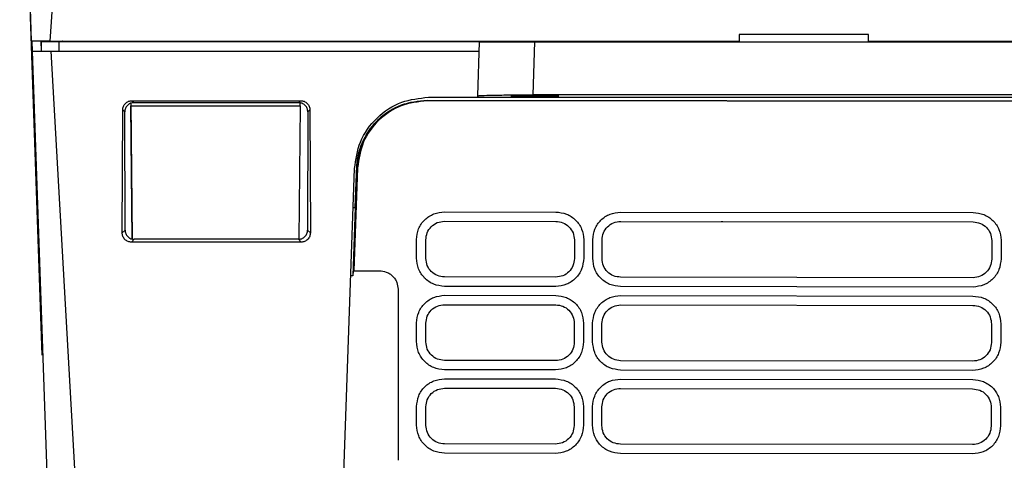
# Model space of a CAD drawing. Extents: x 51 to 741, y 25 to 594.
# Tile 3 of 77: x 260 to 314, y 99 to 123. Entities that reach past the tile are written whole.
import ezdxf

# ---------------------------------------------------------------- set-up
doc = ezdxf.new("R2010")
doc.units = 0
doc.layers.get('0').update_dxf_attribs({"linetype": 'CONTINUOUS'})

msp = doc.modelspace()

# ---------------------------------------------------------------- linework, layer by layer
at = {"color": 7, "linetype": 'Continuous'}
for p, q in [((263.723, 146.699), (261.975, 121.699)), ((260.346, 139.699), (260.975, 121.699)), ((261.568, 104.705), (260.548, 133.926)), ((299.288, 122.056), (299.288, 121.656)), ((306.288, 122.056), (299.288, 122.056)), ((306.288, 121.656), (306.288, 122.056)), ((261.975, 121.699), (260.975, 121.699)), ((261.032, 121.156), (261.013, 121.699)), ((261.532, 121.156), (261.513, 121.699)), ((261.532, 121.156), (261.532, 121.699)), ((261.545, 121.656), (261.543, 121.699)), ((262.486, 121.656), (261.545, 121.656)), ((261.975, 121.699), (299.288, 121.699)), ((262.486, 121.156), (262.486, 121.656)), ((285.238, 121.656), (262.486, 121.656)), ((262.514, 121.699), (262.515, 121.656)), ((262.654, 121.689), (262.65, 121.699)), ((262.654, 121.689), (262.654, 121.699)), ((262.655, 121.699), (262.654, 121.689)), ((262.853, 121.699), (262.854, 121.656)), ((262.872, 121.699), (262.872, 121.656)), ((262.979, 121.699), (262.98, 121.656)), ((263.086, 121.656), (263.085, 121.699)), ((264.502, 121.656), (264.507, 121.699)), ((265.739, 121.699), (265.738, 121.656)), ((266.339, 121.699), (266.339, 121.656)), ((266.339, 121.699), (266.339, 121.699)), ((275.556, 121.656), (275.557, 121.699)), ((275.825, 121.699), (275.824, 121.656)), ((279.571, 121.656), (279.571, 121.699)), ((280.525, 121.699), (280.524, 121.656)), ((282.071, 121.699), (282.071, 121.656)), ((282.951, 121.699), (282.951, 121.656)), ((283.238, 121.656), (283.239, 121.699)), ((285.136, 118.734), (285.238, 121.656)), ((285.236, 121.699), (285.238, 121.656)), ((286.389, 121.699), (286.388, 121.656)), ((288.136, 118.786), (288.236, 121.656)), ((288.236, 121.656), (317.24, 121.656)), ((291.388, 121.656), (291.386, 121.699)), ((306.288, 121.699), (343.421, 121.699)), ((262.988, 65.156), (261.032, 121.156)), ((261.032, 121.156), (262.043, 121.156)), ((262.043, 121.156), (285.22, 121.156)), ((266.368, 118.334), (266.432, 110.994)), ((266.368, 118.334), (266.369, 118.199)), ((266.421, 118.472), (275.554, 118.472)), ((266.421, 118.472), (266.528, 118.365)), ((266.528, 118.365), (275.447, 118.365)), ((275.447, 118.365), (275.554, 118.472)), ((275.526, 118.199), (275.527, 118.349)), ((282.401, 118.505), (282.4, 118.496)), ((282.4, 118.496), (282.4, 118.461)), ((323.1, 118.408), (282.4, 118.461)), ((282.401, 118.505), (323.1, 118.452)), ((282.469, 118.656), (285.133, 118.656)), ((285.133, 118.656), (285.136, 118.734)), ((285.133, 118.656), (320.343, 118.656)), ((317.34, 118.786), (288.136, 118.786)), ((265.897, 111.319), (265.921, 117.976)), ((266.032, 117.865), (265.921, 117.976)), ((266.047, 111.47), (266.032, 117.865)), ((266.369, 118.199), (266.369, 118.199)), ((266.432, 110.994), (266.369, 118.199)), ((266.369, 118.199), (275.526, 118.199)), ((275.526, 118.199), (275.463, 110.979)), ((275.944, 117.865), (275.928, 111.47)), ((276.054, 117.976), (275.944, 117.865)), ((276.054, 117.976), (276.079, 111.319)), ((277.157, 77.149), (278.471, 114.795)), ((278.633, 114.833), (278.431, 109.266)), ((278.51, 112.693), (278.593, 114.956)), ((278.592, 114.956), (278.599, 114.901)), ((278.633, 114.833), (278.599, 114.901)), ((278.511, 112.693), (278.377, 108.998)), ((278.398, 112.694), (278.511, 112.693)), ((278.398, 112.694), (278.51, 112.693)), ((278.51, 112.693), (278.511, 112.693)), ((283.339, 112.458), (289.365, 112.45)), ((283.339, 111.952), (289.364, 111.944)), ((292.878, 111.94), (311.956, 111.915)), ((292.879, 112.446), (311.956, 112.421)), ((298.313, 111.928), (298.413, 111.928)), ((265.897, 111.319), (266.047, 111.47)), ((275.928, 111.47), (276.079, 111.319)), ((266.547, 110.973), (266.393, 110.819)), ((275.429, 110.973), (266.547, 110.973)), ((275.582, 110.819), (275.429, 110.973)), ((281.824, 109.959), (281.823, 110.962)), ((282.33, 109.941), (282.33, 110.945)), ((290.37, 110.936), (290.369, 109.933)), ((290.877, 110.953), (290.876, 109.95)), ((291.362, 109.949), (291.363, 110.952)), ((291.868, 109.931), (291.869, 110.934)), ((312.962, 110.905), (312.959, 109.901)), ((313.468, 110.921), (313.465, 109.917)), ((275.582, 110.819), (266.393, 110.819)), ((278.377, 108.998), (278.431, 109.266)), ((278.431, 109.266), (279.819, 109.273)), ((278.377, 108.998), (278.269, 108.997)), ((289.36, 108.927), (283.337, 108.935)), ((286.875, 108.944), (286.875, 108.954)), ((311.95, 108.898), (292.874, 108.923)), ((280.829, 108.271), (280.834, 99.021)), ((289.36, 108.421), (283.336, 108.429)), ((311.949, 108.392), (292.874, 108.417)), ((283.342, 107.943), (289.359, 107.935)), ((292.873, 107.931), (311.942, 107.906)), ((283.341, 107.437), (289.358, 107.429)), ((292.872, 107.425), (311.942, 107.4)), ((281.826, 105.443), (281.826, 106.447)), ((282.333, 105.426), (282.332, 106.43)), ((290.365, 106.421), (290.363, 105.418)), ((290.871, 106.438), (290.87, 105.434)), ((291.356, 105.434), (291.357, 106.437)), ((291.862, 105.416), (291.863, 106.419)), ((312.948, 106.39), (312.945, 105.386)), ((313.454, 106.405), (313.451, 105.402)), ((289.354, 104.412), (283.339, 104.42)), ((311.936, 104.382), (292.868, 104.407)), ((289.354, 103.906), (283.338, 103.914)), ((283.344, 103.428), (289.353, 103.42)), ((292.867, 103.415), (311.928, 103.39)), ((311.935, 103.876), (292.868, 103.901)), ((283.343, 102.922), (289.352, 102.914)), ((292.866, 102.909), (311.927, 102.884)), ((281.829, 100.928), (281.828, 101.932)), ((282.335, 100.911), (282.335, 101.914)), ((290.359, 101.906), (290.357, 100.902)), ((290.865, 101.923), (290.864, 100.919)), ((291.35, 100.919), (291.351, 101.922)), ((291.856, 100.9), (291.858, 101.904)), ((312.934, 101.874), (312.93, 100.871)), ((313.44, 101.89), (313.437, 100.887)), ((289.348, 99.897), (283.341, 99.905)), ((311.922, 99.867), (292.862, 99.892)), ((289.348, 99.391), (283.341, 99.399)), ((311.921, 99.361), (292.862, 99.386))]:
    msp.add_line(p, q, dxfattribs=at)
at = {"color": 7, "linetype": 'Continuous', "flags": 128}
msp.add_lwpolyline([(265.238, 65.155), (264.692, 74.713), (263.639, 93.155), (262.043, 121.156)], dxfattribs=at)
at = {"color": 7, "linetype": 'Continuous'}
for points, knots in [([(285.238, 121.656), (285.278, 121.656), (285.339, 121.656), (285.713, 121.656), (286.1, 121.656), (286.58, 121.656), (287.278, 121.656), (287.859, 121.656), (288.236, 121.656)], [0, 0, 0, 0, 0.239514, 0.368398, 0.5, 0.631602, 0.760486, 1, 1, 1, 1]), ([(265.921, 117.976), (265.928, 118.038), (265.939, 118.135), (266.001, 118.251), (266.066, 118.329), (266.145, 118.393), (266.261, 118.455), (266.358, 118.465), (266.421, 118.472)], [0, 0, 0, 0, 0.239434, 0.369343, 0.499606, 0.629589, 0.760023, 1, 1, 1, 1]), ([(266.528, 118.365), (266.465, 118.358), (266.369, 118.348), (266.253, 118.286), (266.174, 118.221), (266.11, 118.142), (266.048, 118.025), (266.038, 117.928), (266.032, 117.865)], [0, 0, 0, 0, 0.239497, 0.369291, 0.499403, 0.62927, 0.759682, 1, 1, 1, 1]), ([(275.944, 117.865), (275.937, 117.928), (275.927, 118.025), (275.866, 118.142), (275.802, 118.221), (275.723, 118.286), (275.607, 118.348), (275.51, 118.358), (275.447, 118.365)], [0, 0, 0, 0, 0.2403176, 0.3703872, 0.5005964, 0.6303675, 0.7605026, 1, 1, 1, 1]), ([(275.554, 118.472), (275.617, 118.465), (275.714, 118.455), (275.83, 118.393), (275.91, 118.329), (275.974, 118.251), (276.037, 118.135), (276.047, 118.038), (276.054, 117.976)], [0, 0, 0, 0, 0.239977, 0.370067, 0.500394, 0.630314, 0.760566, 1, 1, 1, 1]), ([(278.471, 114.795), (278.542, 115.286), (278.688, 116.305), (279.623, 117.602), (280.952, 118.492), (281.976, 118.602), (282.469, 118.656)], [0, 0, 0, 0, 0.240622, 0.500098, 0.759513, 1, 1, 1, 1]), ([(278.593, 114.956), (278.593, 114.956), (278.594, 114.961), (278.628, 115.435), (278.877, 116.381), (279.739, 117.545), (280.973, 118.352), (281.925, 118.454), (282.401, 118.505)], [0, 0, 0, 0, 0.000229, 0.002219, 0.25001, 0.501588, 0.750932, 1, 1, 1, 1]), ([(278.599, 114.901), (278.679, 115.379), (278.839, 116.337), (279.73, 117.521), (280.961, 118.34), (281.921, 118.444), (282.4, 118.496)], [0, 0, 0, 0, 0.250068, 0.501551, 0.75096, 1, 1, 1, 1]), ([(282.4, 118.461), (281.92, 118.409), (280.959, 118.303), (279.731, 117.476), (278.852, 116.278), (278.706, 115.314), (278.633, 114.833)], [0, 0, 0, 0, 0.248829, 0.4978, 0.748894, 1, 1, 1, 1]), ([(285.136, 118.734), (285.181, 118.741), (285.272, 118.755), (285.954, 118.772), (286.758, 118.782), (287.507, 118.786), (287.923, 118.786), (288.136, 118.786)], [0, 0, 0, 0, 0.250767, 0.499229, 0.734743, 0.86378, 1, 1, 1, 1]), ([(288.236, 118.71), (288.072, 118.71), (287.82, 118.71), (287.517, 118.713), (287.31, 118.716), (287.141, 118.72), (286.985, 118.725), (286.904, 118.732), (286.985, 118.74), (287.141, 118.745), (287.31, 118.748), (287.517, 118.751), (287.82, 118.754), (288.236, 118.756), (288.652, 118.754), (288.955, 118.751), (289.161, 118.748), (289.33, 118.745), (289.487, 118.74), (289.567, 118.732), (289.487, 118.725), (289.331, 118.72), (289.161, 118.716), (288.955, 118.713), (288.652, 118.71), (288.399, 118.71), (288.236, 118.71)], [0, 0, 0, 0, 0.059856, 0.092408, 0.124994, 0.157547, 0.190135, 0.25, 0.309865, 0.34242, 0.375006, 0.407559, 0.440144, 0.5, 0.559856, 0.592408, 0.624994, 0.657547, 0.690135, 0.75, 0.809865, 0.84242, 0.875006, 0.907559, 0.940144, 1, 1, 1, 1]), ([(281.823, 110.962), (281.847, 111.159), (281.894, 111.554), (282.244, 112.051), (282.747, 112.391), (283.142, 112.436), (283.339, 112.458)], [0, 0, 0, 0, 0.250372, 0.499865, 0.749434, 1, 1, 1, 1]), ([(282.33, 110.945), (282.345, 111.077), (282.374, 111.34), (282.606, 111.673), (282.94, 111.906), (283.206, 111.937), (283.339, 111.952)], [0, 0, 0, 0, 0.249203, 0.497829, 0.748688, 1, 1, 1, 1]), ([(289.364, 111.944), (289.497, 111.929), (289.762, 111.899), (290.095, 111.664), (290.326, 111.33), (290.356, 111.067), (290.37, 110.936)], [0, 0, 0, 0, 0.251679, 0.50136, 0.751211, 1, 1, 1, 1]), ([(289.365, 112.45), (289.562, 112.428), (289.957, 112.384), (290.457, 112.04), (290.808, 111.544), (290.854, 111.15), (290.877, 110.953)], [0, 0, 0, 0, 0.25004, 0.50004, 0.750078, 1, 1, 1, 1]), ([(291.363, 110.952), (291.387, 111.149), (291.435, 111.543), (291.785, 112.039), (292.287, 112.378), (292.681, 112.423), (292.879, 112.446)], [0, 0, 0, 0, 0.250361, 0.499865, 0.749436, 1, 1, 1, 1]), ([(291.869, 110.934), (291.884, 111.066), (291.914, 111.328), (292.146, 111.661), (292.48, 111.894), (292.745, 111.925), (292.878, 111.94)], [0, 0, 0, 0, 0.249204, 0.497834, 0.74869, 1, 1, 1, 1]), ([(311.956, 112.421), (312.154, 112.398), (312.548, 112.352), (313.05, 112.01), (313.398, 111.512), (313.445, 111.118), (313.468, 110.921)], [0, 0, 0, 0, 0.250597, 0.500024, 0.749935, 1, 1, 1, 1]), ([(266.047, 111.47), (266.054, 111.407), (266.065, 111.31), (266.127, 111.195), (266.191, 111.116), (266.271, 111.051), (266.387, 110.99), (266.484, 110.979), (266.547, 110.973)], [0, 0, 0, 0, 0.239418, 0.369334, 0.499605, 0.629597, 0.760039, 1, 1, 1, 1]), ([(275.429, 110.973), (275.491, 110.979), (275.588, 110.99), (275.705, 111.051), (275.784, 111.115), (275.849, 111.194), (275.911, 111.31), (275.921, 111.407), (275.928, 111.47)], [0, 0, 0, 0, 0.239961, 0.37006, 0.500395, 0.630323, 0.760582, 1, 1, 1, 1]), ([(311.956, 111.915), (312.089, 111.9), (312.354, 111.869), (312.688, 111.634), (312.918, 111.3), (312.947, 111.036), (312.962, 110.905)], [0, 0, 0, 0, 0.251681, 0.501361, 0.751215, 1, 1, 1, 1]), ([(266.393, 110.819), (266.331, 110.826), (266.234, 110.836), (266.118, 110.899), (266.039, 110.963), (265.975, 111.043), (265.913, 111.159), (265.903, 111.256), (265.897, 111.319)], [0, 0, 0, 0, 0.239481, 0.369282, 0.499402, 0.629278, 0.759698, 1, 1, 1, 1]), ([(276.079, 111.319), (276.072, 111.256), (276.062, 111.159), (276.001, 111.043), (275.937, 110.963), (275.858, 110.899), (275.742, 110.836), (275.645, 110.826), (275.582, 110.819)], [0, 0, 0, 0, 0.240302, 0.37038, 0.500597, 0.630376, 0.760519, 1, 1, 1, 1]), ([(283.336, 108.429), (283.137, 108.452), (282.739, 108.499), (282.238, 108.855), (281.892, 109.36), (281.847, 109.759), (281.824, 109.959)], [0, 0, 0, 0, 0.249668, 0.499463, 0.749395, 1, 1, 1, 1]), ([(283.337, 108.935), (283.205, 108.95), (282.942, 108.98), (282.609, 109.211), (282.377, 109.544), (282.346, 109.809), (282.33, 109.941)], [0, 0, 0, 0, 0.2491877, 0.4978413, 0.7487098, 1, 1, 1, 1]), ([(290.876, 109.95), (290.852, 109.75), (290.806, 109.352), (290.461, 108.845), (289.958, 108.493), (289.559, 108.445), (289.36, 108.421)], [0, 0, 0, 0, 0.250451, 0.500003, 0.749827, 1, 1, 1, 1]), ([(290.369, 109.933), (290.354, 109.8), (290.324, 109.535), (290.089, 109.202), (289.755, 108.972), (289.492, 108.942), (289.36, 108.927)], [0, 0, 0, 0, 0.2517169, 0.5013569, 0.7512437, 1, 1, 1, 1]), ([(292.874, 108.417), (292.674, 108.44), (292.275, 108.487), (291.774, 108.844), (291.428, 109.351), (291.384, 109.75), (291.362, 109.949)], [0, 0, 0, 0, 0.24994, 0.499912, 0.749977, 1, 1, 1, 1]), ([(292.874, 108.923), (292.743, 108.938), (292.48, 108.967), (292.146, 109.199), (291.914, 109.533), (291.883, 109.798), (291.868, 109.931)], [0, 0, 0, 0, 0.249161, 0.497812, 0.748654, 1, 1, 1, 1]), ([(313.465, 109.917), (313.442, 109.718), (313.395, 109.32), (313.049, 108.814), (312.547, 108.463), (312.148, 108.415), (311.949, 108.392)], [0, 0, 0, 0, 0.250455, 0.500004, 0.749824, 1, 1, 1, 1]), ([(312.959, 109.901), (312.943, 109.769), (312.913, 109.504), (312.678, 109.172), (312.344, 108.942), (312.081, 108.913), (311.95, 108.898)], [0, 0, 0, 0, 0.251715, 0.501357, 0.751239, 1, 1, 1, 1]), ([(279.819, 109.273), (279.946, 109.26), (280.142, 109.241), (280.377, 109.116), (280.538, 108.987), (280.668, 108.827), (280.794, 108.593), (280.815, 108.398), (280.829, 108.271)], [0, 0, 0, 0, 0.239558, 0.369812, 0.500198, 0.63038, 0.760713, 1, 1, 1, 1]), ([(281.826, 106.447), (281.85, 106.644), (281.897, 107.038), (282.247, 107.535), (282.75, 107.875), (283.144, 107.92), (283.342, 107.943)], [0, 0, 0, 0, 0.250372, 0.499865, 0.749433, 1, 1, 1, 1]), ([(289.359, 107.935), (289.556, 107.912), (289.95, 107.867), (290.452, 107.525), (290.8, 107.028), (290.847, 106.635), (290.871, 106.438)], [0, 0, 0, 0, 0.250587, 0.500025, 0.749956, 1, 1, 1, 1]), ([(291.357, 106.437), (291.381, 106.634), (291.429, 107.028), (291.779, 107.524), (292.281, 107.863), (292.676, 107.908), (292.873, 107.931)], [0, 0, 0, 0, 0.250371, 0.499865, 0.749435, 1, 1, 1, 1]), ([(311.942, 107.906), (312.14, 107.883), (312.534, 107.837), (313.036, 107.495), (313.384, 106.997), (313.431, 106.603), (313.454, 106.405)], [0, 0, 0, 0, 0.250605, 0.500024, 0.749932, 1, 1, 1, 1]), ([(282.332, 106.43), (282.347, 106.561), (282.376, 106.824), (282.608, 107.158), (282.943, 107.391), (283.208, 107.422), (283.341, 107.437)], [0, 0, 0, 0, 0.249203, 0.497829, 0.748688, 1, 1, 1, 1]), ([(289.358, 107.429), (289.491, 107.414), (289.756, 107.384), (290.089, 107.149), (290.32, 106.815), (290.35, 106.552), (290.365, 106.421)], [0, 0, 0, 0, 0.251679, 0.50136, 0.751211, 1, 1, 1, 1]), ([(291.863, 106.419), (291.878, 106.551), (291.908, 106.813), (292.14, 107.146), (292.474, 107.379), (292.74, 107.409), (292.872, 107.425)], [0, 0, 0, 0, 0.2492024, 0.4978339, 0.7486893, 1, 1, 1, 1]), ([(311.942, 107.4), (312.075, 107.384), (312.34, 107.354), (312.673, 107.119), (312.903, 106.784), (312.933, 106.521), (312.948, 106.39)], [0, 0, 0, 0, 0.251682, 0.501359, 0.751215, 1, 1, 1, 1]), ([(283.338, 103.914), (283.139, 103.937), (282.741, 103.984), (282.241, 104.339), (281.894, 104.845), (281.849, 105.244), (281.826, 105.443)], [0, 0, 0, 0, 0.249668, 0.499463, 0.749395, 1, 1, 1, 1]), ([(283.339, 104.42), (283.207, 104.435), (282.945, 104.464), (282.612, 104.696), (282.379, 105.029), (282.348, 105.294), (282.333, 105.426)], [0, 0, 0, 0, 0.249188, 0.497841, 0.74871, 1, 1, 1, 1]), ([(290.87, 105.434), (290.846, 105.235), (290.8, 104.837), (290.455, 104.33), (289.952, 103.977), (289.553, 103.93), (289.354, 103.906)], [0, 0, 0, 0, 0.250451, 0.500003, 0.749827, 1, 1, 1, 1]), ([(290.363, 105.418), (290.348, 105.285), (290.318, 105.02), (290.083, 104.687), (289.749, 104.457), (289.486, 104.427), (289.354, 104.412)], [0, 0, 0, 0, 0.251717, 0.501357, 0.751244, 1, 1, 1, 1]), ([(292.868, 103.901), (292.668, 103.926), (292.27, 103.974), (291.768, 104.328), (291.424, 104.836), (291.379, 105.234), (291.356, 105.434)], [0, 0, 0, 0, 0.250327, 0.499871, 0.749554, 1, 1, 1, 1]), ([(292.868, 104.407), (292.737, 104.422), (292.474, 104.452), (292.141, 104.684), (291.908, 105.018), (291.877, 105.283), (291.862, 105.416)], [0, 0, 0, 0, 0.249159, 0.497814, 0.748656, 1, 1, 1, 1]), ([(313.451, 105.402), (313.428, 105.203), (313.381, 104.805), (313.035, 104.299), (312.532, 103.948), (312.134, 103.9), (311.935, 103.876)], [0, 0, 0, 0, 0.250437, 0.500003, 0.749826, 1, 1, 1, 1]), ([(312.945, 105.386), (312.929, 105.253), (312.899, 104.989), (312.664, 104.657), (312.33, 104.427), (312.067, 104.397), (311.936, 104.382)], [0, 0, 0, 0, 0.251716, 0.501356, 0.751239, 1, 1, 1, 1]), ([(281.828, 101.932), (281.852, 102.129), (281.899, 102.523), (282.249, 103.02), (282.752, 103.36), (283.146, 103.405), (283.344, 103.428)], [0, 0, 0, 0, 0.250372, 0.499865, 0.749434, 1, 1, 1, 1]), ([(289.353, 103.42), (289.55, 103.398), (289.945, 103.354), (290.445, 103.01), (290.796, 102.514), (290.842, 102.12), (290.865, 101.923)], [0, 0, 0, 0, 0.25004, 0.50004, 0.750078, 1, 1, 1, 1]), ([(291.351, 101.922), (291.375, 102.119), (291.423, 102.513), (291.773, 103.009), (292.276, 103.348), (292.67, 103.393), (292.867, 103.415)], [0, 0, 0, 0, 0.250371, 0.499866, 0.749432, 1, 1, 1, 1]), ([(282.335, 101.914), (282.349, 102.046), (282.379, 102.309), (282.611, 102.643), (282.945, 102.876), (283.211, 102.906), (283.343, 102.922)], [0, 0, 0, 0, 0.249203, 0.497829, 0.748688, 1, 1, 1, 1]), ([(289.352, 102.914), (289.485, 102.899), (289.75, 102.868), (290.084, 102.634), (290.314, 102.3), (290.344, 102.037), (290.359, 101.906)], [0, 0, 0, 0, 0.251679, 0.50136, 0.751211, 1, 1, 1, 1]), ([(291.858, 101.904), (291.872, 102.035), (291.902, 102.298), (292.134, 102.631), (292.468, 102.864), (292.734, 102.894), (292.866, 102.909)], [0, 0, 0, 0, 0.249203, 0.497834, 0.748689, 1, 1, 1, 1]), ([(311.927, 102.884), (312.061, 102.869), (312.326, 102.839), (312.659, 102.604), (312.889, 102.269), (312.919, 102.006), (312.934, 101.874)], [0, 0, 0, 0, 0.251682, 0.501359, 0.751215, 1, 1, 1, 1]), ([(311.928, 103.39), (312.126, 103.368), (312.52, 103.322), (313.022, 102.98), (313.37, 102.482), (313.417, 102.087), (313.44, 101.89)], [0, 0, 0, 0, 0.250605, 0.500024, 0.749932, 1, 1, 1, 1]), ([(283.341, 99.399), (283.141, 99.423), (282.743, 99.471), (282.242, 99.824), (281.898, 100.331), (281.852, 100.729), (281.829, 100.928)], [0, 0, 0, 0, 0.25021, 0.499894, 0.749641, 1, 1, 1, 1]), ([(283.341, 99.905), (283.21, 99.919), (282.947, 99.949), (282.614, 100.181), (282.381, 100.514), (282.351, 100.779), (282.335, 100.911)], [0, 0, 0, 0, 0.249188, 0.497841, 0.74871, 1, 1, 1, 1]), ([(290.864, 100.919), (290.841, 100.72), (290.794, 100.321), (290.449, 99.814), (289.946, 99.462), (289.547, 99.415), (289.348, 99.391)], [0, 0, 0, 0, 0.250451, 0.500003, 0.749826, 1, 1, 1, 1]), ([(290.357, 100.902), (290.342, 100.769), (290.312, 100.505), (290.077, 100.172), (289.743, 99.942), (289.48, 99.912), (289.348, 99.897)], [0, 0, 0, 0, 0.251717, 0.501357, 0.751244, 1, 1, 1, 1]), ([(292.862, 99.386), (292.662, 99.41), (292.264, 99.459), (291.762, 99.813), (291.418, 100.321), (291.373, 100.719), (291.35, 100.919)], [0, 0, 0, 0, 0.250327, 0.499871, 0.749554, 1, 1, 1, 1]), ([(292.862, 99.892), (292.731, 99.907), (292.468, 99.937), (292.135, 100.169), (291.902, 100.503), (291.871, 100.768), (291.856, 100.9)], [0, 0, 0, 0, 0.249159, 0.497814, 0.748656, 1, 1, 1, 1]), ([(313.437, 100.887), (313.413, 100.688), (313.367, 100.29), (313.021, 99.784), (312.518, 99.432), (312.12, 99.385), (311.921, 99.361)], [0, 0, 0, 0, 0.250437, 0.500003, 0.749826, 1, 1, 1, 1]), ([(312.93, 100.871), (312.915, 100.738), (312.884, 100.474), (312.65, 100.142), (312.316, 99.912), (312.053, 99.882), (311.922, 99.867)], [0, 0, 0, 0, 0.2517155, 0.5013562, 0.7512395, 1, 1, 1, 1])]:
    msp.add_open_spline(points, degree=3, knots=knots, dxfattribs=at)

doc.saveas('drawing.dxf')
